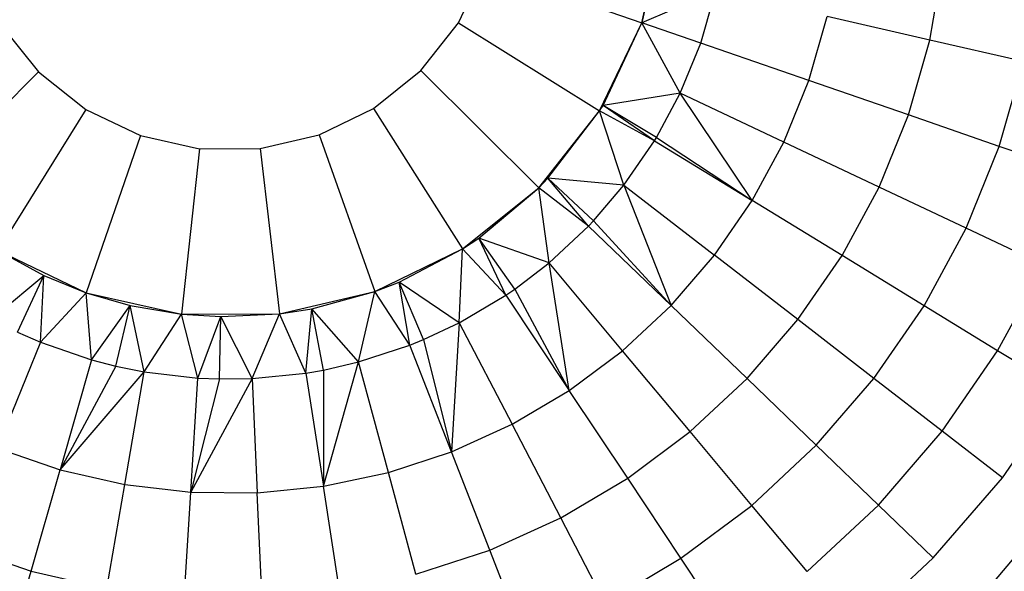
# Model space of a CAD drawing. Extents: x -3.43 to 3.43, y -2.81 to 3.33.
# Tile 21 of 36: x -0.5 to 1.86, y -1.4 to -0.08. Entities that reach past the tile are written whole.
import ezdxf

# ---------------------------------------------------------------- set-up
doc = ezdxf.new("R2010")
doc.units = 0
doc.header["$LTSCALE"] = 2.54
doc.layers.get('0').update_dxf_attribs({"color": 13, "linetype": 'CONTINUOUS'})

# ---------------------------------------------------------------- blocks, each defined once
blk = doc.blocks.new('MSR-DOWNLIGHT_PM_STL_4')
at = {"color": 0}
for p, q in [((1.0189, -0.2117, 7.605), (1.0704, 0.0177, 7.605)), ((1.0189, -0.2117, 7.605), (1.0704, 0.0177, 7.605)), ((1.0189, -0.2117, 6.595), (1.0686, 0.0021, 6.595)), ((1.0686, 0.0021, 6.595), (1.0189, -0.2117, 7.605)), ((1.0686, 0.0021, 6.595), (1.0189, -0.2117, 7.605)), ((1.0189, -0.2117, 6.595), (1.0686, 0.0021, 6.595)), ((1.7118, -0.2536, 4.6998), (1.7436, -0.0691, 4.6998)), ((1.7118, -0.2536, 4.6998), (1.7436, -0.0691, 4.6998)), ((0.5782, -0.2123, 8.005), (0.6409, -0.081, 8.005)), ((0.5782, -0.2123, 8.005), (0.6409, -0.081, 8.005)), ((0.6409, -0.081, 8.005), (1.0189, -0.2117, 7.605)), ((0.6409, -0.081, 8.005), (1.0189, -0.2117, 7.605)), ((1.1964, -0.1358, 5.345), (1.0189, -0.2117, 6.595)), ((1.1964, -0.1358, 5.345), (1.0189, -0.2117, 6.595)), ((1.1607, -0.2607, 5.345), (1.1964, -0.1358, 5.345)), ((1.1607, -0.2607, 5.345), (1.1964, -0.1358, 5.345)), ((0.4879, -0.3264, 8.005), (0.5782, -0.2123, 8.005)), ((0.4879, -0.3264, 8.005), (0.5782, -0.2123, 8.005)), ((0.5782, -0.2123, 8.005), (0.9176, -0.4239, 7.605)), ((0.5782, -0.2123, 8.005), (0.9176, -0.4239, 7.605)), ((0.9176, -0.4239, 7.605), (1.0189, -0.2117, 7.605)), ((0.9176, -0.4239, 7.605), (1.0189, -0.2117, 7.605)), ((0.9259, -0.4105, 6.595), (1.0189, -0.2117, 7.605)), ((0.9259, -0.4105, 6.595), (1.0189, -0.2117, 6.595)), ((0.9259, -0.4105, 6.595), (1.0189, -0.2117, 7.605)), ((0.9259, -0.4105, 6.595), (1.0189, -0.2117, 6.595)), ((1.0189, -0.2117, 6.595), (1.0189, -0.2117, 7.605)), ((1.0189, -0.2117, 6.595), (1.0189, -0.2117, 7.605)), ((1.1116, -0.381, 5.345), (1.0189, -0.2117, 6.595)), ((1.1607, -0.2607, 5.345), (1.0189, -0.2117, 6.595)), ((1.1116, -0.381, 5.345), (1.0189, -0.2117, 6.595)), ((1.1607, -0.2607, 5.345), (1.0189, -0.2117, 6.595)), ((1.4206, -0.3506, 5.0312), (1.4646, -0.1971, 5.0312)), ((1.4206, -0.3506, 5.0312), (1.4646, -0.1971, 5.0312)), ((1.7118, -0.2536, 4.6998), (1.4646, -0.1971, 5.0312)), ((1.7118, -0.2536, 4.6998), (1.4646, -0.1971, 5.0312)), ((-0.5225, -0.2163, 8.005), (-0.4314, -0.3298, 8.005)), ((-0.5225, -0.2163, 8.005), (-0.4314, -0.3298, 8.005)), ((1.6603, -0.4335, 4.6998), (1.7118, -0.2536, 4.6998)), ((1.6603, -0.4335, 4.6998), (1.7118, -0.2536, 4.6998)), ((1.937, -0.3051, 4.3522), (1.7118, -0.2536, 4.6998)), ((1.937, -0.3051, 4.3522), (1.7118, -0.2536, 4.6998)), ((1.1116, -0.381, 5.345), (1.1607, -0.2607, 5.345)), ((1.1116, -0.381, 5.345), (1.1607, -0.2607, 5.345)), ((1.4206, -0.3506, 5.0312), (1.1607, -0.2607, 5.345)), ((1.4206, -0.3506, 5.0312), (1.1607, -0.2607, 5.345)), ((1.8786, -0.5091, 4.3522), (1.937, -0.3051, 4.3522)), ((1.8786, -0.5091, 4.3522), (1.937, -0.3051, 4.3522)), ((-0.4314, -0.3298, 8.005), (-0.7132, -0.6136, 7.605)), ((-0.4314, -0.3298, 8.005), (-0.7132, -0.6136, 7.605)), ((-0.4314, -0.3298, 8.005), (-0.3173, -0.4201, 8.005)), ((-0.4314, -0.3298, 8.005), (-0.3173, -0.4201, 8.005)), ((0.3744, -0.4176, 8.005), (0.4879, -0.3264, 8.005)), ((0.3744, -0.4176, 8.005), (0.4879, -0.3264, 8.005)), ((0.4879, -0.3264, 8.005), (0.7717, -0.6083, 7.605)), ((0.4879, -0.3264, 8.005), (0.7717, -0.6083, 7.605)), ((1.3603, -0.4985, 5.0312), (1.4206, -0.3506, 5.0312)), ((1.3603, -0.4985, 5.0312), (1.4206, -0.3506, 5.0312)), ((1.6603, -0.4335, 4.6998), (1.4206, -0.3506, 5.0312)), ((1.6603, -0.4335, 4.6998), (1.4206, -0.3506, 5.0312)), ((1.1116, -0.381, 5.345), (0.9259, -0.4105, 6.595)), ((1.1116, -0.381, 5.345), (0.9259, -0.4105, 6.595)), ((1.0543, -0.488, 5.345), (1.1116, -0.381, 5.345)), ((1.0543, -0.488, 5.345), (1.1116, -0.381, 5.345)), ((1.2844, -0.6391, 5.0312), (1.1116, -0.381, 5.345)), ((1.3603, -0.4985, 5.0312), (1.1116, -0.381, 5.345)), ((1.2844, -0.6391, 5.0312), (1.1116, -0.381, 5.345)), ((1.3603, -0.4985, 5.0312), (1.1116, -0.381, 5.345)), ((-0.3173, -0.4201, 8.005), (-0.5288, -0.7596, 7.605)), ((-0.3173, -0.4201, 8.005), (-0.5288, -0.7596, 7.605)), ((-0.3173, -0.4201, 8.005), (-0.1859, -0.4828, 8.005)), ((-0.3173, -0.4201, 8.005), (-0.1859, -0.4828, 8.005)), ((0.2435, -0.4812, 8.005), (0.3744, -0.4176, 8.005)), ((0.2435, -0.4812, 8.005), (0.3744, -0.4176, 8.005)), ((0.3744, -0.4176, 8.005), (0.5884, -0.7555, 7.605)), ((0.3744, -0.4176, 8.005), (0.5884, -0.7555, 7.605)), ((0.7717, -0.6083, 7.605), (0.9176, -0.4239, 7.605)), ((0.7717, -0.6083, 7.605), (0.9176, -0.4239, 7.605)), ((0.7935, -0.5856, 6.595), (0.9176, -0.4239, 7.605)), ((0.7935, -0.5856, 6.595), (0.9176, -0.4239, 7.605)), ((0.7935, -0.5856, 6.595), (0.9176, -0.4239, 6.595)), ((0.7935, -0.5856, 6.595), (0.9176, -0.4239, 6.595)), ((0.9176, -0.4239, 7.605), (0.9259, -0.4105, 6.595)), ((0.9176, -0.4239, 6.595), (0.9259, -0.4105, 6.595)), ((0.9176, -0.4239, 7.605), (0.9259, -0.4105, 6.595)), ((0.9176, -0.4239, 6.595), (0.9259, -0.4105, 6.595)), ((0.9176, -0.4239, 6.595), (0.9176, -0.4239, 7.605)), ((0.9176, -0.4239, 6.595), (0.9176, -0.4239, 7.605)), ((0.976, -0.6023, 5.345), (0.9176, -0.4239, 6.595)), ((0.976, -0.6023, 5.345), (0.9176, -0.4239, 6.595)), ((1.0498, -0.4954, 5.345), (0.9176, -0.4239, 6.595)), ((1.0498, -0.4954, 5.345), (0.9176, -0.4239, 6.595)), ((1.0498, -0.4954, 5.345), (0.9259, -0.4105, 6.595)), ((1.0543, -0.488, 5.345), (0.9259, -0.4105, 6.595)), ((1.0498, -0.4954, 5.345), (0.9259, -0.4105, 6.595)), ((1.0543, -0.488, 5.345), (0.9259, -0.4105, 6.595)), ((1.5896, -0.6069, 4.6998), (1.6603, -0.4335, 4.6998)), ((1.5896, -0.6069, 4.6998), (1.6603, -0.4335, 4.6998)), ((1.8786, -0.5091, 4.3522), (1.6603, -0.4335, 4.6998)), ((1.8786, -0.5091, 4.3522), (1.6603, -0.4335, 4.6998)), ((-0.1859, -0.4828, 8.005), (-0.3166, -0.8608, 7.605)), ((-0.1859, -0.4828, 8.005), (-0.3166, -0.8608, 7.605)), ((-0.1859, -0.4828, 8.005), (-0.0439, -0.5147, 8.005)), ((-0.1859, -0.4828, 8.005), (-0.0439, -0.5147, 8.005)), ((0.1017, -0.5141, 8.005), (0.2435, -0.4812, 8.005)), ((0.1017, -0.5141, 8.005), (0.2435, -0.4812, 8.005)), ((0.2435, -0.4812, 8.005), (0.3769, -0.8583, 7.605)), ((0.2435, -0.4812, 8.005), (0.3769, -0.8583, 7.605)), ((0.976, -0.6023, 5.345), (1.0498, -0.4954, 5.345)), ((0.976, -0.6023, 5.345), (1.0498, -0.4954, 5.345)), ((1.0498, -0.4954, 5.345), (1.0543, -0.488, 5.345)), ((1.0498, -0.4954, 5.345), (1.0543, -0.488, 5.345)), ((1.0498, -0.4954, 5.345), (1.2844, -0.6391, 5.0312)), ((1.0498, -0.4954, 5.345), (1.2844, -0.6391, 5.0312)), ((1.0543, -0.488, 5.345), (1.2844, -0.6391, 5.0312)), ((1.0543, -0.488, 5.345), (1.2844, -0.6391, 5.0312)), ((-0.0439, -0.5147, 8.005), (-0.0872, -0.9123, 7.605)), ((-0.0439, -0.5147, 8.005), (-0.0872, -0.9123, 7.605)), ((-0.0439, -0.5147, 8.005), (0.1017, -0.5141, 8.005)), ((-0.0439, -0.5147, 8.005), (0.1017, -0.5141, 8.005)), ((0.1017, -0.5141, 8.005), (0.1479, -0.9115, 7.605)), ((0.1017, -0.5141, 8.005), (0.1479, -0.9115, 7.605)), ((1.2844, -0.6391, 5.0312), (1.3603, -0.4985, 5.0312)), ((1.2844, -0.6391, 5.0312), (1.3603, -0.4985, 5.0312)), ((1.5896, -0.6069, 4.6998), (1.3603, -0.4985, 5.0312)), ((1.5896, -0.6069, 4.6998), (1.3603, -0.4985, 5.0312)), ((1.7985, -0.7055, 4.3522), (1.8786, -0.5091, 4.3522)), ((1.7985, -0.7055, 4.3522), (1.8786, -0.5091, 4.3522)), ((2.0747, -0.5769, 3.9901), (1.8786, -0.5091, 4.3522)), ((2.0747, -0.5769, 3.9901), (1.8786, -0.5091, 4.3522)), ((0.7717, -0.6083, 7.605), (0.7935, -0.5856, 6.595)), ((0.7717, -0.6083, 6.595), (0.7935, -0.5856, 6.595)), ((0.7717, -0.6083, 7.605), (0.7935, -0.5856, 6.595)), ((0.7717, -0.6083, 6.595), (0.7935, -0.5856, 6.595)), ((0.8911, -0.7007, 5.345), (0.7935, -0.5856, 6.595)), ((0.9031, -0.6881, 5.345), (0.7935, -0.5856, 6.595)), ((0.8911, -0.7007, 5.345), (0.7935, -0.5856, 6.595)), ((0.9031, -0.6881, 5.345), (0.7935, -0.5856, 6.595)), ((0.976, -0.6023, 5.345), (0.7935, -0.5856, 6.595)), ((0.976, -0.6023, 5.345), (0.7935, -0.5856, 6.595)), ((0.5884, -0.7555, 7.605), (0.7717, -0.6083, 7.605)), ((0.5884, -0.7555, 7.605), (0.7717, -0.6083, 7.605)), ((0.6276, -0.7294, 6.595), (0.7717, -0.6083, 7.605)), ((0.6276, -0.7294, 6.595), (0.7717, -0.6083, 7.605)), ((0.6276, -0.7294, 6.595), (0.7717, -0.6083, 6.595)), ((0.6276, -0.7294, 6.595), (0.7717, -0.6083, 6.595)), ((0.7717, -0.6083, 6.595), (0.7717, -0.6083, 7.605)), ((0.7717, -0.6083, 6.595), (0.7717, -0.6083, 7.605)), ((0.7961, -0.7893, 5.345), (0.7717, -0.6083, 6.595)), ((0.7961, -0.7893, 5.345), (0.7717, -0.6083, 6.595)), ((0.8911, -0.7007, 5.345), (0.7717, -0.6083, 6.595)), ((0.8911, -0.7007, 5.345), (0.7717, -0.6083, 6.595)), ((0.9031, -0.6881, 5.345), (0.976, -0.6023, 5.345)), ((0.9031, -0.6881, 5.345), (0.976, -0.6023, 5.345)), ((0.976, -0.6023, 5.345), (1.1937, -0.7705, 5.0312)), ((0.976, -0.6023, 5.345), (1.1937, -0.7705, 5.0312)), ((0.976, -0.6023, 5.345), (1.0893, -0.8914, 5.0312)), ((0.976, -0.6023, 5.345), (1.0893, -0.8914, 5.0312)), ((1.5006, -0.7715, 4.6998), (1.5896, -0.6069, 4.6998)), ((1.5006, -0.7715, 4.6998), (1.5896, -0.6069, 4.6998)), ((1.7985, -0.7055, 4.3522), (1.5896, -0.6069, 4.6998)), ((1.7985, -0.7055, 4.3522), (1.5896, -0.6069, 4.6998)), ((1.1937, -0.7705, 5.0312), (1.2844, -0.6391, 5.0312)), ((1.1937, -0.7705, 5.0312), (1.2844, -0.6391, 5.0312)), ((1.5006, -0.7715, 4.6998), (1.2844, -0.6391, 5.0312)), ((1.5006, -0.7715, 4.6998), (1.2844, -0.6391, 5.0312)), ((0.7961, -0.7893, 5.345), (0.8911, -0.7007, 5.345)), ((0.7961, -0.7893, 5.345), (0.8911, -0.7007, 5.345)), ((0.8911, -0.7007, 5.345), (0.9031, -0.6881, 5.345)), ((0.8911, -0.7007, 5.345), (0.9031, -0.6881, 5.345)), ((1.0893, -0.8914, 5.0312), (0.8911, -0.7007, 5.345)), ((1.0893, -0.8914, 5.0312), (0.8911, -0.7007, 5.345)), ((0.9031, -0.6881, 5.345), (1.0893, -0.8914, 5.0312)), ((0.9031, -0.6881, 5.345), (1.0893, -0.8914, 5.0312)), ((1.6976, -0.8922, 4.3522), (1.7985, -0.7055, 4.3522)), ((1.6976, -0.8922, 4.3522), (1.7985, -0.7055, 4.3522)), ((1.9861, -0.7941, 3.9901), (1.7985, -0.7055, 4.3522)), ((1.9861, -0.7941, 3.9901), (1.7985, -0.7055, 4.3522)), ((0.5884, -0.7555, 7.605), (0.6276, -0.7294, 6.595)), ((0.5884, -0.7555, 6.595), (0.6276, -0.7294, 6.595)), ((0.5884, -0.7555, 7.605), (0.6276, -0.7294, 6.595)), ((0.5884, -0.7555, 6.595), (0.6276, -0.7294, 6.595)), ((0.692, -0.8671, 5.345), (0.6276, -0.7294, 6.595)), ((0.7135, -0.8524, 5.345), (0.6276, -0.7294, 6.595)), ((0.692, -0.8671, 5.345), (0.6276, -0.7294, 6.595)), ((0.7135, -0.8524, 5.345), (0.6276, -0.7294, 6.595)), ((0.7961, -0.7893, 5.345), (0.6276, -0.7294, 6.595)), ((0.7961, -0.7893, 5.345), (0.6276, -0.7294, 6.595)), ((0.3769, -0.8583, 7.605), (0.5884, -0.7555, 7.605)), ((0.3769, -0.8583, 7.605), (0.5884, -0.7555, 7.605)), ((0.4355, -0.8356, 6.595), (0.5884, -0.7555, 7.605)), ((0.4355, -0.8356, 6.595), (0.5884, -0.7555, 7.605)), ((0.4355, -0.8356, 6.595), (0.5884, -0.7555, 6.595)), ((0.4355, -0.8356, 6.595), (0.5884, -0.7555, 6.595)), ((0.5802, -0.9332, 5.345), (0.5884, -0.7555, 6.595)), ((0.5802, -0.9332, 5.345), (0.5884, -0.7555, 6.595)), ((0.5884, -0.7555, 6.595), (0.5884, -0.7555, 7.605)), ((0.5884, -0.7555, 6.595), (0.5884, -0.7555, 7.605)), ((0.692, -0.8671, 5.345), (0.5884, -0.7555, 6.595)), ((0.692, -0.8671, 5.345), (0.5884, -0.7555, 6.595)), ((-0.5288, -0.7596, 7.605), (-0.3166, -0.8608, 7.605)), ((-0.5288, -0.7596, 7.605), (-0.4185, -0.8195, 6.595)), ((-0.5288, -0.7596, 7.605), (-0.3166, -0.8608, 7.605)), ((-0.5288, -0.7596, 6.595), (-0.4185, -0.8195, 6.595)), ((-0.5288, -0.7596, 7.605), (-0.4185, -0.8195, 6.595)), ((-0.5288, -0.7596, 6.595), (-0.4185, -0.8195, 6.595)), ((1.0893, -0.8914, 5.0312), (1.1937, -0.7705, 5.0312)), ((1.0893, -0.8914, 5.0312), (1.1937, -0.7705, 5.0312)), ((1.3944, -0.9256, 4.6998), (1.1937, -0.7705, 5.0312)), ((1.3944, -0.9256, 4.6998), (1.1937, -0.7705, 5.0312)), ((1.3944, -0.9256, 4.6998), (1.5006, -0.7715, 4.6998)), ((1.3944, -0.9256, 4.6998), (1.5006, -0.7715, 4.6998)), ((1.6976, -0.8922, 4.3522), (1.5006, -0.7715, 4.6998)), ((1.6976, -0.8922, 4.3522), (1.5006, -0.7715, 4.6998)), ((0.7135, -0.8524, 5.345), (0.7961, -0.7893, 5.345)), ((0.7135, -0.8524, 5.345), (0.7961, -0.7893, 5.345)), ((0.9725, -1.0003, 5.0312), (0.7961, -0.7893, 5.345)), ((0.8446, -1.096, 5.0312), (0.7961, -0.7893, 5.345)), ((0.8446, -1.096, 5.0312), (0.7961, -0.7893, 5.345)), ((0.9725, -1.0003, 5.0312), (0.7961, -0.7893, 5.345)), ((1.8745, -1.0006, 3.9901), (1.9861, -0.7941, 3.9901)), ((1.8745, -1.0006, 3.9901), (1.9861, -0.7941, 3.9901)), ((-0.544, -0.9242, 5.345), (-0.4185, -0.8195, 6.595)), ((-0.544, -0.9242, 5.345), (-0.4185, -0.8195, 6.595)), ((-0.4821, -0.9554, 5.345), (-0.4185, -0.8195, 6.595)), ((-0.4821, -0.9554, 5.345), (-0.4185, -0.8195, 6.595)), ((-0.4265, -0.9797, 5.345), (-0.4185, -0.8195, 6.595)), ((-0.4265, -0.9797, 5.345), (-0.4185, -0.8195, 6.595)), ((-0.4185, -0.8195, 6.595), (-0.3166, -0.8608, 7.605)), ((-0.4185, -0.8195, 6.595), (-0.3166, -0.8608, 7.605)), ((-0.4185, -0.8195, 6.595), (-0.3166, -0.8608, 6.595)), ((-0.4185, -0.8195, 6.595), (-0.3166, -0.8608, 6.595)), ((0.3769, -0.8583, 7.605), (0.4355, -0.8356, 6.595)), ((0.3769, -0.8583, 6.595), (0.4355, -0.8356, 6.595)), ((0.3769, -0.8583, 7.605), (0.4355, -0.8356, 6.595)), ((0.3769, -0.8583, 6.595), (0.4355, -0.8356, 6.595)), ((0.4618, -0.9868, 5.345), (0.4355, -0.8356, 6.595)), ((0.4939, -0.9737, 5.345), (0.4355, -0.8356, 6.595)), ((0.4618, -0.9868, 5.345), (0.4355, -0.8356, 6.595)), ((0.4939, -0.9737, 5.345), (0.4355, -0.8356, 6.595)), ((0.5802, -0.9332, 5.345), (0.4355, -0.8356, 6.595)), ((0.5802, -0.9332, 5.345), (0.4355, -0.8356, 6.595)), ((-0.4265, -0.9797, 5.345), (-0.3166, -0.8608, 6.595)), ((-0.4265, -0.9797, 5.345), (-0.3166, -0.8608, 6.595)), ((-0.3166, -0.8608, 7.605), (-0.0872, -0.9123, 7.605)), ((-0.3166, -0.8608, 7.605), (-0.211, -0.8913, 6.595)), ((-0.3166, -0.8608, 7.605), (-0.0872, -0.9123, 7.605)), ((-0.3166, -0.8608, 6.595), (-0.3166, -0.8608, 7.605)), ((-0.3166, -0.8608, 6.595), (-0.3166, -0.8608, 7.605)), ((-0.3166, -0.8608, 6.595), (-0.211, -0.8913, 6.595)), ((-0.3166, -0.8608, 7.605), (-0.211, -0.8913, 6.595)), ((-0.3037, -1.0221, 5.345), (-0.3166, -0.8608, 6.595)), ((-0.3037, -1.0221, 5.345), (-0.3166, -0.8608, 6.595)), ((-0.3166, -0.8608, 6.595), (-0.211, -0.8913, 6.595)), ((0.1479, -0.9115, 7.605), (0.3769, -0.8583, 7.605)), ((0.1479, -0.9115, 7.605), (0.3769, -0.8583, 7.605)), ((0.2255, -0.8995, 6.595), (0.3769, -0.8583, 7.605)), ((0.2255, -0.8995, 6.595), (0.3769, -0.8583, 7.605)), ((0.2255, -0.8995, 6.595), (0.3769, -0.8583, 6.595)), ((0.2255, -0.8995, 6.595), (0.3769, -0.8583, 6.595)), ((0.3384, -1.0273, 5.345), (0.3769, -0.8583, 6.595)), ((0.3384, -1.0273, 5.345), (0.3769, -0.8583, 6.595)), ((0.3769, -0.8583, 6.595), (0.3769, -0.8583, 7.605)), ((0.3769, -0.8583, 6.595), (0.3769, -0.8583, 7.605)), ((0.4618, -0.9868, 5.345), (0.3769, -0.8583, 6.595)), ((0.4618, -0.9868, 5.345), (0.3769, -0.8583, 6.595)), ((0.5802, -0.9332, 5.345), (0.692, -0.8671, 5.345)), ((0.5802, -0.9332, 5.345), (0.692, -0.8671, 5.345)), ((0.692, -0.8671, 5.345), (0.7135, -0.8524, 5.345)), ((0.692, -0.8671, 5.345), (0.7135, -0.8524, 5.345)), ((0.692, -0.8671, 5.345), (0.8446, -1.096, 5.0312)), ((0.692, -0.8671, 5.345), (0.8446, -1.096, 5.0312)), ((0.7135, -0.8524, 5.345), (0.8446, -1.096, 5.0312)), ((0.7135, -0.8524, 5.345), (0.8446, -1.096, 5.0312)), ((-0.3037, -1.0221, 5.345), (-0.211, -0.8913, 6.595)), ((-0.3037, -1.0221, 5.345), (-0.211, -0.8913, 6.595)), ((-0.245, -1.0374, 5.345), (-0.211, -0.8913, 6.595)), ((-0.245, -1.0374, 5.345), (-0.211, -0.8913, 6.595)), ((-0.211, -0.8913, 6.595), (-0.0872, -0.9123, 7.605)), ((-0.211, -0.8913, 6.595), (-0.0872, -0.9123, 7.605)), ((-0.211, -0.8913, 6.595), (-0.0872, -0.9123, 6.595)), ((-0.177, -1.0511, 5.345), (-0.211, -0.8913, 6.595)), ((-0.177, -1.0511, 5.345), (-0.211, -0.8913, 6.595)), ((-0.211, -0.8913, 6.595), (-0.0872, -0.9123, 6.595)), ((0.1479, -0.9115, 7.605), (0.2255, -0.8995, 6.595)), ((0.1479, -0.9115, 6.595), (0.2255, -0.8995, 6.595)), ((0.1479, -0.9115, 7.605), (0.2255, -0.8995, 6.595)), ((0.1479, -0.9115, 6.595), (0.2255, -0.8995, 6.595)), ((0.2112, -1.0542, 5.345), (0.2255, -0.8995, 6.595)), ((0.2112, -1.0542, 5.345), (0.2255, -0.8995, 6.595)), ((0.2539, -1.0468, 5.345), (0.2255, -0.8995, 6.595)), ((0.2539, -1.0468, 5.345), (0.2255, -0.8995, 6.595)), ((0.3384, -1.0273, 5.345), (0.2255, -0.8995, 6.595)), ((0.3384, -1.0273, 5.345), (0.2255, -0.8995, 6.595)), ((0.9725, -1.0003, 5.0312), (1.0893, -0.8914, 5.0312)), ((0.9725, -1.0003, 5.0312), (1.0893, -0.8914, 5.0312)), ((1.272, -1.0673, 4.6998), (1.0893, -0.8914, 5.0312)), ((1.272, -1.0673, 4.6998), (1.0893, -0.8914, 5.0312)), ((1.5771, -1.0669, 4.3522), (1.6976, -0.8922, 4.3522)), ((1.5771, -1.0669, 4.3522), (1.6976, -0.8922, 4.3522)), ((1.8745, -1.0006, 3.9901), (1.6976, -0.8922, 4.3522)), ((1.8745, -1.0006, 3.9901), (1.6976, -0.8922, 4.3522)), ((-0.177, -1.0511, 5.345), (-0.0872, -0.9123, 6.595)), ((-0.177, -1.0511, 5.345), (-0.0872, -0.9123, 6.595)), ((-0.0872, -0.9123, 7.605), (0.1479, -0.9115, 7.605)), ((-0.0872, -0.9123, 7.605), (0.1479, -0.9115, 7.605)), ((-0.0872, -0.9123, 7.605), (0.0068, -0.9183, 6.595)), ((-0.0872, -0.9123, 6.595), (-0.0872, -0.9123, 7.605)), ((-0.0872, -0.9123, 6.595), (-0.0872, -0.9123, 7.605)), ((-0.0872, -0.9123, 6.595), (0.0068, -0.9183, 6.595)), ((-0.0872, -0.9123, 7.605), (0.0068, -0.9183, 6.595)), ((-0.048, -1.0662, 5.345), (-0.0872, -0.9123, 6.595)), ((-0.048, -1.0662, 5.345), (-0.0872, -0.9123, 6.595)), ((-0.0872, -0.9123, 6.595), (0.0068, -0.9183, 6.595)), ((-0.048, -1.0662, 5.345), (0.0068, -0.9183, 6.595)), ((-0.048, -1.0662, 5.345), (0.0068, -0.9183, 6.595)), ((0.004, -1.0683, 5.345), (0.0068, -0.9183, 6.595)), ((0.004, -1.0683, 5.345), (0.0068, -0.9183, 6.595)), ((0.0068, -0.9183, 6.595), (0.1479, -0.9115, 7.605)), ((0.0068, -0.9183, 6.595), (0.1479, -0.9115, 7.605)), ((0.0068, -0.9183, 6.595), (0.1479, -0.9115, 6.595)), ((0.0068, -0.9183, 6.595), (0.1479, -0.9115, 6.595)), ((0.082, -1.0672, 5.345), (0.0068, -0.9183, 6.595)), ((0.082, -1.0672, 5.345), (0.0068, -0.9183, 6.595)), ((0.082, -1.0672, 5.345), (0.1479, -0.9115, 6.595)), ((0.082, -1.0672, 5.345), (0.1479, -0.9115, 6.595)), ((0.1479, -0.9115, 6.595), (0.1479, -0.9115, 7.605)), ((0.1479, -0.9115, 6.595), (0.1479, -0.9115, 7.605)), ((0.2112, -1.0542, 5.345), (0.1479, -0.9115, 6.595)), ((0.2112, -1.0542, 5.345), (0.1479, -0.9115, 6.595)), ((0.4939, -0.9737, 5.345), (0.5802, -0.9332, 5.345)), ((0.4939, -0.9737, 5.345), (0.5802, -0.9332, 5.345)), ((0.5802, -0.9332, 5.345), (0.5616, -1.2431, 5.0312)), ((0.5802, -0.9332, 5.345), (0.5616, -1.2431, 5.0312)), ((0.5802, -0.9332, 5.345), (0.7071, -1.1772, 5.0312)), ((0.5802, -0.9332, 5.345), (0.7071, -1.1772, 5.0312)), ((1.272, -1.0673, 4.6998), (1.3944, -0.9256, 4.6998)), ((1.272, -1.0673, 4.6998), (1.3944, -0.9256, 4.6998)), ((1.5771, -1.0669, 4.3522), (1.3944, -0.9256, 4.6998)), ((1.5771, -1.0669, 4.3522), (1.3944, -0.9256, 4.6998)), ((-0.4821, -0.9554, 5.345), (-0.4265, -0.9797, 5.345)), ((-0.4821, -0.9554, 5.345), (-0.4265, -0.9797, 5.345)), ((-0.4265, -0.9797, 5.345), (-0.5303, -1.2344, 5.0312)), ((-0.4265, -0.9797, 5.345), (-0.5303, -1.2344, 5.0312)), ((-0.4265, -0.9797, 5.345), (-0.3037, -1.0221, 5.345)), ((-0.4265, -0.9797, 5.345), (-0.3037, -1.0221, 5.345)), ((0.3384, -1.0273, 5.345), (0.4618, -0.9868, 5.345)), ((0.3384, -1.0273, 5.345), (0.4618, -0.9868, 5.345)), ((0.4618, -0.9868, 5.345), (0.4939, -0.9737, 5.345)), ((0.4618, -0.9868, 5.345), (0.4939, -0.9737, 5.345)), ((0.5616, -1.2431, 5.0312), (0.4618, -0.9868, 5.345)), ((0.5616, -1.2431, 5.0312), (0.4618, -0.9868, 5.345)), ((0.4939, -0.9737, 5.345), (0.5616, -1.2431, 5.0312)), ((0.4939, -0.9737, 5.345), (0.5616, -1.2431, 5.0312)), ((0.8446, -1.096, 5.0312), (0.9725, -1.0003, 5.0312)), ((0.8446, -1.096, 5.0312), (0.9725, -1.0003, 5.0312)), ((1.1351, -1.1949, 4.6998), (0.9725, -1.0003, 5.0312)), ((1.1351, -1.1949, 4.6998), (0.9725, -1.0003, 5.0312)), ((1.7413, -1.1937, 3.9901), (1.8745, -1.0006, 3.9901)), ((1.7413, -1.1937, 3.9901), (1.8745, -1.0006, 3.9901)), ((2.0304, -1.0961, 3.615), (1.8745, -1.0006, 3.9901)), ((2.0304, -1.0961, 3.615), (1.8745, -1.0006, 3.9901)), ((-0.3037, -1.0221, 5.345), (-0.3794, -1.2866, 5.0312)), ((-0.3037, -1.0221, 5.345), (-0.3794, -1.2866, 5.0312)), ((-0.245, -1.0374, 5.345), (-0.3794, -1.2866, 5.0312)), ((-0.245, -1.0374, 5.345), (-0.3794, -1.2866, 5.0312)), ((-0.3037, -1.0221, 5.345), (-0.245, -1.0374, 5.345)), ((-0.3037, -1.0221, 5.345), (-0.245, -1.0374, 5.345)), ((-0.245, -1.0374, 5.345), (-0.177, -1.0511, 5.345)), ((-0.245, -1.0374, 5.345), (-0.177, -1.0511, 5.345)), ((0.2536, -1.326, 5.0312), (0.3384, -1.0273, 5.345)), ((0.2536, -1.326, 5.0312), (0.3384, -1.0273, 5.345)), ((0.2539, -1.0468, 5.345), (0.3384, -1.0273, 5.345)), ((0.2539, -1.0468, 5.345), (0.3384, -1.0273, 5.345)), ((0.4098, -1.2929, 5.0312), (0.3384, -1.0273, 5.345)), ((0.4098, -1.2929, 5.0312), (0.3384, -1.0273, 5.345)), ((-0.3794, -1.2866, 5.0312), (-0.177, -1.0511, 5.345)), ((-0.3794, -1.2866, 5.0312), (-0.177, -1.0511, 5.345)), ((-0.2237, -1.3222, 5.0312), (-0.177, -1.0511, 5.345)), ((-0.2237, -1.3222, 5.0312), (-0.177, -1.0511, 5.345)), ((-0.177, -1.0511, 5.345), (-0.048, -1.0662, 5.345)), ((-0.177, -1.0511, 5.345), (-0.048, -1.0662, 5.345)), ((0.082, -1.0672, 5.345), (0.2112, -1.0542, 5.345)), ((0.082, -1.0672, 5.345), (0.2112, -1.0542, 5.345)), ((0.2112, -1.0542, 5.345), (0.2539, -1.0468, 5.345)), ((0.2112, -1.0542, 5.345), (0.2539, -1.0468, 5.345)), ((0.2112, -1.0542, 5.345), (0.2536, -1.326, 5.0312)), ((0.2112, -1.0542, 5.345), (0.2536, -1.326, 5.0312)), ((0.2539, -1.0468, 5.345), (0.2536, -1.326, 5.0312)), ((0.2539, -1.0468, 5.345), (0.2536, -1.326, 5.0312)), ((-0.0651, -1.3407, 5.0312), (-0.048, -1.0662, 5.345)), ((-0.0651, -1.3407, 5.0312), (-0.048, -1.0662, 5.345)), ((0.082, -1.0672, 5.345), (-0.0651, -1.3407, 5.0312)), ((0.082, -1.0672, 5.345), (-0.0651, -1.3407, 5.0312)), ((0.004, -1.0683, 5.345), (-0.0651, -1.3407, 5.0312)), ((0.004, -1.0683, 5.345), (-0.0651, -1.3407, 5.0312)), ((-0.048, -1.0662, 5.345), (0.004, -1.0683, 5.345)), ((-0.048, -1.0662, 5.345), (0.004, -1.0683, 5.345)), ((0.004, -1.0683, 5.345), (0.082, -1.0672, 5.345)), ((0.004, -1.0683, 5.345), (0.082, -1.0672, 5.345)), ((0.082, -1.0672, 5.345), (0.0947, -1.342, 5.0312)), ((0.082, -1.0672, 5.345), (0.0947, -1.342, 5.0312)), ((1.1351, -1.1949, 4.6998), (1.272, -1.0673, 4.6998)), ((1.1351, -1.1949, 4.6998), (1.272, -1.0673, 4.6998)), ((1.4385, -1.2275, 4.3522), (1.272, -1.0673, 4.6998)), ((1.4385, -1.2275, 4.3522), (1.272, -1.0673, 4.6998)), ((1.4385, -1.2275, 4.3522), (1.5771, -1.0669, 4.3522)), ((1.4385, -1.2275, 4.3522), (1.5771, -1.0669, 4.3522)), ((1.7413, -1.1937, 3.9901), (1.5771, -1.0669, 4.3522)), ((1.7413, -1.1937, 3.9901), (1.5771, -1.0669, 4.3522)), ((0.7071, -1.1772, 5.0312), (0.8446, -1.096, 5.0312)), ((0.7071, -1.1772, 5.0312), (0.8446, -1.096, 5.0312)), ((0.9852, -1.307, 4.6998), (0.8446, -1.096, 5.0312)), ((0.9852, -1.307, 4.6998), (0.8446, -1.096, 5.0312)), ((1.886, -1.3056, 3.615), (2.0304, -1.0961, 3.615)), ((1.886, -1.3056, 3.615), (2.0304, -1.0961, 3.615)), ((0.5616, -1.2431, 5.0312), (0.7071, -1.1772, 5.0312)), ((0.5616, -1.2431, 5.0312), (0.7071, -1.1772, 5.0312)), ((0.8241, -1.4022, 4.6998), (0.7071, -1.1772, 5.0312)), ((0.8241, -1.4022, 4.6998), (0.7071, -1.1772, 5.0312)), ((0.9852, -1.307, 4.6998), (1.1351, -1.1949, 4.6998)), ((0.9852, -1.307, 4.6998), (1.1351, -1.1949, 4.6998)), ((1.2833, -1.3722, 4.3522), (1.1351, -1.1949, 4.6998)), ((1.2833, -1.3722, 4.3522), (1.1351, -1.1949, 4.6998)), ((1.5879, -1.3713, 3.9901), (1.7413, -1.1937, 3.9901)), ((1.5879, -1.3713, 3.9901), (1.7413, -1.1937, 3.9901)), ((1.886, -1.3056, 3.615), (1.7413, -1.1937, 3.9901)), ((1.886, -1.3056, 3.615), (1.7413, -1.1937, 3.9901)), ((1.2833, -1.3722, 4.3522), (1.4385, -1.2275, 4.3522)), ((1.2833, -1.3722, 4.3522), (1.4385, -1.2275, 4.3522)), ((1.5879, -1.3713, 3.9901), (1.4385, -1.2275, 4.3522)), ((1.5879, -1.3713, 3.9901), (1.4385, -1.2275, 4.3522)), ((-0.5303, -1.2344, 5.0312), (-0.3794, -1.2866, 5.0312)), ((-0.5303, -1.2344, 5.0312), (-0.3794, -1.2866, 5.0312)), ((0.4098, -1.2929, 5.0312), (0.5616, -1.2431, 5.0312)), ((0.4098, -1.2929, 5.0312), (0.5616, -1.2431, 5.0312)), ((0.6536, -1.4795, 4.6998), (0.5616, -1.2431, 5.0312)), ((0.6536, -1.4795, 4.6998), (0.5616, -1.2431, 5.0312)), ((-0.4492, -1.5304, 4.6998), (-0.3794, -1.2866, 5.0312)), ((-0.4492, -1.5304, 4.6998), (-0.3794, -1.2866, 5.0312)), ((-0.3794, -1.2866, 5.0312), (-0.2237, -1.3222, 5.0312)), ((-0.3794, -1.2866, 5.0312), (-0.2237, -1.3222, 5.0312)), ((0.2536, -1.326, 5.0312), (0.4098, -1.2929, 5.0312)), ((0.2536, -1.326, 5.0312), (0.4098, -1.2929, 5.0312)), ((0.4757, -1.5378, 4.6998), (0.4098, -1.2929, 5.0312)), ((0.4757, -1.5378, 4.6998), (0.4098, -1.2929, 5.0312)), ((-0.2667, -1.5721, 4.6998), (-0.2237, -1.3222, 5.0312)), ((-0.2667, -1.5721, 4.6998), (-0.2237, -1.3222, 5.0312)), ((-0.2237, -1.3222, 5.0312), (-0.0651, -1.3407, 5.0312)), ((-0.2237, -1.3222, 5.0312), (-0.0651, -1.3407, 5.0312)), ((0.8241, -1.4022, 4.6998), (0.9852, -1.307, 4.6998)), ((0.8241, -1.4022, 4.6998), (0.9852, -1.307, 4.6998)), ((1.1133, -1.4993, 4.3522), (0.9852, -1.307, 4.6998)), ((1.1133, -1.4993, 4.3522), (0.9852, -1.307, 4.6998)), ((1.7197, -1.4982, 3.615), (1.886, -1.3056, 3.615)), ((1.7197, -1.4982, 3.615), (1.886, -1.3056, 3.615)), ((-0.0808, -1.5938, 4.6998), (-0.0651, -1.3407, 5.0312)), ((-0.0808, -1.5938, 4.6998), (-0.0651, -1.3407, 5.0312)), ((-0.0651, -1.3407, 5.0312), (0.0947, -1.342, 5.0312)), ((-0.0651, -1.3407, 5.0312), (0.0947, -1.342, 5.0312)), ((0.0947, -1.342, 5.0312), (0.2536, -1.326, 5.0312)), ((0.0947, -1.342, 5.0312), (0.2536, -1.326, 5.0312)), ((0.1064, -1.5953, 4.6998), (0.0947, -1.342, 5.0312)), ((0.1064, -1.5953, 4.6998), (0.0947, -1.342, 5.0312)), ((0.2926, -1.5766, 4.6998), (0.2536, -1.326, 5.0312)), ((0.2926, -1.5766, 4.6998), (0.2536, -1.326, 5.0312)), ((1.819, -1.6113, 3.615), (2.0536, -1.3317, 3.615)), ((1.819, -1.6113, 3.345), (2.0536, -1.3317, 3.345)), ((1.819, -1.6113, 3.615), (2.0536, -1.3317, 3.615)), ((1.819, -1.6113, 3.345), (2.0536, -1.3317, 3.345)), ((1.1133, -1.4993, 4.3522), (1.2833, -1.3722, 4.3522)), ((1.1133, -1.4993, 4.3522), (1.2833, -1.3722, 4.3522)), ((1.4163, -1.5313, 3.9901), (1.2833, -1.3722, 4.3522)), ((1.4163, -1.5313, 3.9901), (1.2833, -1.3722, 4.3522)), ((1.4163, -1.5313, 3.9901), (1.5879, -1.3713, 3.9901)), ((1.4163, -1.5313, 3.9901), (1.5879, -1.3713, 3.9901)), ((1.7197, -1.4982, 3.615), (1.5879, -1.3713, 3.9901)), ((1.7197, -1.4982, 3.615), (1.5879, -1.3713, 3.9901)), ((0.6536, -1.4795, 4.6998), (0.8241, -1.4022, 4.6998)), ((0.6536, -1.4795, 4.6998), (0.8241, -1.4022, 4.6998)), ((0.9306, -1.6072, 4.3522), (0.8241, -1.4022, 4.6998)), ((0.9306, -1.6072, 4.3522), (0.8241, -1.4022, 4.6998)), ((-0.6261, -1.4692, 4.6998), (-0.4492, -1.5304, 4.6998)), ((-0.6261, -1.4692, 4.6998), (-0.4492, -1.5304, 4.6998)), ((0.4757, -1.5378, 4.6998), (0.6536, -1.4795, 4.6998)), ((0.4757, -1.5378, 4.6998), (0.6536, -1.4795, 4.6998)), ((0.7374, -1.6948, 4.3522), (0.6536, -1.4795, 4.6998)), ((0.7374, -1.6948, 4.3522), (0.6536, -1.4795, 4.6998)), ((0.9306, -1.6072, 4.3522), (1.1133, -1.4993, 4.3522)), ((0.9306, -1.6072, 4.3522), (1.1133, -1.4993, 4.3522)), ((1.2284, -1.6719, 3.9901), (1.1133, -1.4993, 4.3522)), ((1.2284, -1.6719, 3.9901), (1.1133, -1.4993, 4.3522)), ((1.5336, -1.6717, 3.615), (1.7197, -1.4982, 3.615)), ((1.5336, -1.6717, 3.615), (1.7197, -1.4982, 3.615)), ((-0.5128, -1.7525, 4.3522), (-0.4492, -1.5304, 4.6998)), ((-0.5128, -1.7525, 4.3522), (-0.4492, -1.5304, 4.6998)), ((-0.4492, -1.5304, 4.6998), (-0.2667, -1.5721, 4.6998)), ((-0.4492, -1.5304, 4.6998), (-0.2667, -1.5721, 4.6998))]:
    blk.add_line(p, q, dxfattribs=at)

msp = doc.modelspace()

# ---------------------------------------------------------------- block references
at = {"color": 0}
msp.add_blockref('MSR-DOWNLIGHT_PM_STL_4', (-0.0266, 0.127, -10.4173), dxfattribs=at)

doc.saveas('drawing.dxf')
